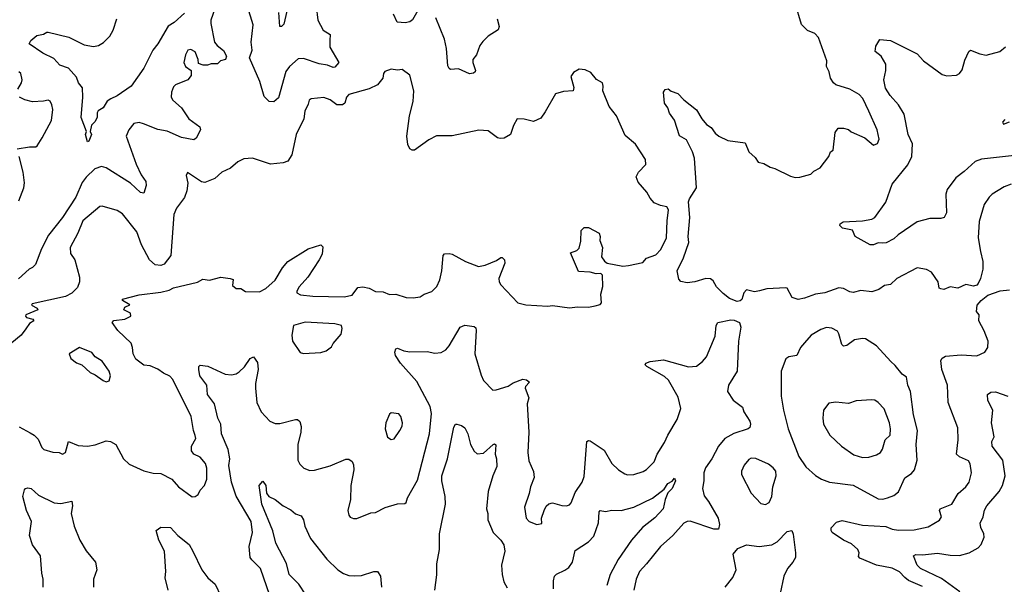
# Model space of a CAD drawing. Extents: x 1468344 to 1613994, y 525695 to 643861.
# Tile 136 of 256: x 1533133 to 1539421, y 547533 to 551139. Entities that reach past the tile are written whole.
import ezdxf

# ---------------------------------------------------------------- set-up
doc = ezdxf.new("R2010")
doc.units = 0

msp = doc.modelspace()

# ---------------------------------------------------------------- linework, layer by layer
at = {"layer": '0CON10XD'}
for points in [[(1535026.9, 551225), (1535035.7, 551135.7), (1535070.8, 551070.8), (1535115.7, 551045), (1535113.5, 551005), (1535114, 550964), (1535171.2, 550865), (1535146.2, 550835), (1535135, 550832.5), (1535098, 550848), (1535045, 550857.5), (1534945, 550890.4), (1534912, 550888), (1534855, 550839.1), (1534832.9, 550807.1), (1534785, 550640), (1534756.7, 550615), (1534725, 550616.9), (1534695, 550648.8), (1534665.6, 550745), (1534600.6, 550895), (1534616.9, 550945), (1534610.6, 550995), (1534624.5, 551105), (1534560, 551315)], [(1534869.5, 551325), (1534818.9, 551111.1), (1534805, 551096.2), (1534794.3, 551095), (1534787.5, 551185)], [(1534390.8, 551245), (1534353.5, 551135), (1534353.1, 551115), (1534377.5, 550995), (1534393, 550973), (1534435, 550942.5), (1534452.5, 550905), (1534447.5, 550885), (1534415, 550876.7), (1534395, 550857.5), (1534355, 550857.5), (1534331.7, 550848.3), (1534305, 550847.5), (1534275, 550860), (1534272.5, 550885), (1534253.9, 550933.9), (1534225, 550948), (1534207.5, 550945), (1534190.8, 550915), (1534181.2, 550865), (1534190.7, 550840.7), (1534227.5, 550815), (1534227, 550783), (1534206.1, 550753.9), (1534127.5, 550722.5), (1534115, 550710), (1534101.2, 550675), (1534100.8, 550645), (1534110, 550625), (1534165.5, 550575), (1534212.9, 550505), (1534282.5, 550455), (1534288, 550435), (1534258.8, 550381.2), (1534245, 550371.2), (1534165, 550385.5), (1534075, 550426.7), (1534015, 550438.2), (1533924.2, 550474.2), (1533895, 550481.5), (1533862, 550475), (1533828.6, 550435), (1533812.7, 550395), (1533876.9, 550216.9), (1533907.8, 550147.8), (1533937.8, 550105), (1533940.9, 550079.1), (1533925, 550030), (1533905, 550036.2), (1533840.6, 550095), (1533685, 550192), (1533655, 550201.8), (1533612.9, 550187.1), (1533557.3, 550132.7), (1533531.5, 550098.5), (1533492, 550005), (1533405, 549874.6), (1533316.7, 549763.3), (1533271.1, 549675), (1533234.4, 549575.6), (1533215, 549556), (1533194.1, 549545.9), (1533125, 549483.3)], [(1535675, 551197.5), (1535642.1, 551137.9), (1535625.3, 551124.7), (1535595, 551117.7), (1535543.2, 551123.2), (1535520.5, 551175)], [(1539465, 550088.5), (1539419.2, 550070.8), (1539344.3, 550025), (1539323.3, 550005), (1539292.2, 549957.8), (1539260.2, 549849.8), (1539253.5, 549745), (1539268.3, 549658.3), (1539284.2, 549595), (1539284.2, 549545), (1539268.8, 549485), (1539254, 549455), (1539245, 549444), (1539225, 549437.1), (1539175, 549447.8), (1539125, 549424.3), (1539075, 549432), (1539035, 549416.2), (1539015, 549419.2), (1539004.2, 549425), (1538998.8, 549465), (1538955.9, 549525.9), (1538925, 549542.5), (1538865, 549553.8), (1538735, 549486.2), (1538695, 549448.8), (1538655, 549441.2), (1538620, 549415), (1538575, 549401.4), (1538505, 549410), (1538455, 549397.5), (1538435, 549400.8), (1538395, 549422.5), (1538365, 549425.6), (1538275, 549394.4), (1538215.7, 549385.7), (1538145, 549359.5), (1538105, 549352.7), (1538065.8, 549365), (1538035, 549423.3), (1538025, 549426.2), (1537905, 549419.4), (1537858, 549408), (1537825, 549401.1), (1537775, 549413.8), (1537757.5, 549395), (1537745, 549351.9), (1537735, 549342.5), (1537715, 549338.9), (1537665, 549357.5), (1537625, 549390), (1537583.6, 549433.6), (1537561.7, 549471.7), (1537545, 549484), (1537515, 549486), (1537445, 549463.8), (1537395, 549458), (1537355, 549466.7), (1537342.3, 549482.3), (1537330.8, 549535), (1537372, 549618), (1537405.4, 549715), (1537402.5, 549755), (1537411.8, 549875), (1537404.3, 549975), (1537410.8, 549995), (1537454.4, 550065), (1537442, 550255), (1537430, 550295), (1537390.5, 550370.5), (1537346.4, 550396.4), (1537315, 550497.5), (1537281.7, 550541.7), (1537272.5, 550575), (1537251.2, 550605), (1537243.9, 550676.1), (1537255, 550692.5), (1537275, 550697.5), (1537293.3, 550683.3), (1537335, 550667.5), (1537375, 550626.7), (1537455, 550563.3), (1537490, 550505), (1537519.7, 550469.7), (1537549.7, 550449.7), (1537575, 550413.3), (1537597.5, 550395), (1537655, 550368), (1537765, 550352.5), (1537788.8, 550295), (1537829.5, 550259.5), (1537849.3, 550229.3), (1537885, 550221.2), (1537925, 550196.2), (1537955, 550188), (1538055, 550138.8), (1538085, 550132), (1538115, 550133.8), (1538185, 550153.3), (1538205, 550172.5), (1538245, 550192.5), (1538300, 550265), (1538310, 550295), (1538327.5, 550305), (1538340.7, 550419.3), (1538360, 550445), (1538395, 550446.7), (1538425, 550437.5), (1538443, 550423), (1538530, 550385), (1538585, 550336.7), (1538611.7, 550348.3), (1538621.2, 550375), (1538610, 550435), (1538555.6, 550555.6), (1538518.5, 550635), (1538495, 550661.9), (1538435, 550696), (1538345, 550723.8), (1538330, 550735), (1538310, 550765), (1538303.3, 550805), (1538285, 550840), (1538286.7, 550875), (1538235.4, 551025), (1538210.4, 551050.4), (1538165, 551069.4), (1538125, 551107.1), (1538086, 551245)], [(1534185, 551180), (1534118.5, 551121.5), (1534081.7, 551098.3), (1534015.8, 550984.2), (1533983.1, 550945), (1533925, 550828.6), (1533845.6, 550714.4), (1533755, 550652.5), (1533715, 550632.5), (1533692.3, 550617.7), (1533666.7, 550575), (1533634.2, 550555.8), (1533626.7, 550545), (1533628, 550515), (1533613.4, 550486.6), (1533591.4, 550465), (1533583.3, 550425), (1533590.6, 550405), (1533575, 550363.8), (1533565, 550358.8), (1533552.5, 550405), (1533560, 550425), (1533525.8, 550515), (1533536.5, 550645), (1533533.8, 550703.8), (1533509.2, 550735), (1533495, 550771.4), (1533445, 550828.6), (1533388.8, 550848.8), (1533350.5, 550890.5), (1533280, 550925), (1533192.5, 550985), (1533203.6, 551006.4), (1533241.7, 551038.3), (1533285, 551046.2), (1533305, 551060), (1533315, 551060), (1533447.4, 551027.4), (1533545, 550978.9), (1533605, 550966.7), (1533636.1, 550973.9), (1533667.4, 550992.6), (1533707.3, 551032.7), (1533729.1, 551070.9), (1533753.8, 551145)], [(1536181.2, 551145), (1536193.8, 551095), (1536188.8, 551075), (1536125, 551034), (1536089.7, 551000.3), (1536072, 550975), (1536050, 550915), (1536026.2, 550885), (1536025.8, 550865), (1536043.8, 550815), (1536042.5, 550805), (1536031.7, 550798.3), (1536005, 550794), (1535935, 550825.7), (1535885, 550821.2), (1535875, 550826.7), (1535866, 550845), (1535859.2, 550955), (1535845.4, 551015), (1535791.3, 551151.3)], [(1539505.9, 550274.1), (1539275, 550248.8), (1539235, 550232.2), (1539165, 550168.8), (1539110.8, 550129.2), (1539056.2, 550055), (1539047.9, 550025), (1539052, 549905), (1539036.7, 549875), (1539015, 549869.2), (1538945, 549870), (1538865, 549848.2), (1538744.2, 549765.8), (1538715, 549739.4), (1538665.5, 549714.5), (1538642.3, 549712.3), (1538615, 549713.8), (1538585, 549701.2), (1538565, 549701.2), (1538467.5, 549755), (1538452.5, 549795), (1538387.8, 549807.8), (1538370, 549825), (1538372.2, 549835), (1538392.1, 549847.9), (1538515, 549853.8), (1538574.1, 549865.9), (1538593.9, 549876.1), (1538665, 549973.3), (1538705, 550088.8), (1538805, 550212.5), (1538829.6, 550265), (1538834.4, 550345), (1538807.3, 550405), (1538780.5, 550535), (1538745.6, 550595), (1538691.4, 550655), (1538662.2, 550702.2), (1538651.4, 550755), (1538664.2, 550815), (1538663.8, 550855), (1538635.6, 550905.6), (1538596.2, 550935), (1538600.7, 550969.3), (1538625, 551012.5), (1538695, 551005.5), (1538865, 550921.4), (1538905.8, 550875), (1539025, 550788.6), (1539055, 550780.8), (1539115, 550784), (1539135, 550796.2), (1539152.1, 550817.9), (1539169.7, 550880.3), (1539194.3, 550935.7), (1539205, 550943.3), (1539265, 550920), (1539305, 550912), (1539392.5, 550935), (1539428.8, 550965)], [(1537137.9, 550037.9), (1537082.1, 550102.1), (1537069.4, 550135), (1537084.4, 550165), (1537131.1, 550215), (1537130, 550245), (1537065, 550344.3), (1536999.1, 550399.1), (1536944, 550525), (1536896.9, 550585), (1536856.2, 550685), (1536860, 550715), (1536855.7, 550735), (1536817.3, 550757.3), (1536780.5, 550800.5), (1536745, 550818.8), (1536705, 550823.3), (1536668.8, 550801.2), (1536652.9, 550775), (1536671.4, 550705), (1536666.7, 550685), (1536605, 550680.5), (1536553.8, 550665), (1536489.7, 550550.3), (1536460.3, 550509.7), (1536415, 550488), (1536355, 550503.3), (1536310, 550505), (1536286.1, 550463.9), (1536266.7, 550405), (1536227.3, 550382.7), (1536200.7, 550379.3), (1536185, 550383.8), (1536125, 550428), (1536065, 550433.8), (1535895, 550397.5), (1535795, 550397.5), (1535745, 550372.5), (1535655, 550306.2), (1535640, 550305), (1535625, 550313.3), (1535611.7, 550341.7), (1535604.4, 550395), (1535621.9, 550525), (1535645.7, 550615.7), (1535649.2, 550685), (1535623.6, 550783.6), (1535575, 550820), (1535545, 550816.7), (1535505, 550822.5), (1535465, 550807.5), (1535456.7, 550795), (1535451.2, 550765), (1535417.4, 550722.6), (1535365, 550696.7), (1535235, 550661.1), (1535218.9, 550645), (1535209.4, 550605), (1535194.7, 550595.3), (1535158.8, 550595), (1535115, 550627.8), (1535075, 550642.9), (1534995, 550633.8), (1534981.2, 550625), (1534975, 550600), (1534954.5, 550555), (1534948.1, 550505), (1534898.5, 550405), (1534870.4, 550275), (1534845, 550234.4), (1534815, 550224.4), (1534735, 550216.9), (1534620, 550255), (1534565, 550249.2), (1534525, 550232), (1534479.7, 550190.3), (1534423.8, 550165), (1534378.8, 550125), (1534315, 550100), (1534293, 550103), (1534205, 550162.5), (1534196.4, 550143.6), (1534206, 550095), (1534200.6, 550045), (1534186.1, 550003.9), (1534134.2, 549935), (1534117.5, 549895), (1534097.3, 549632.7), (1534055, 549576.7), (1534035, 549570), (1533997.5, 549572.5), (1533961.2, 549605), (1533911.1, 549701.1), (1533881.4, 549785), (1533789.1, 549899.1), (1533755, 549920), (1533658.3, 549948.3), (1533645, 549946.7), (1533535.7, 549855), (1533504.5, 549775.5), (1533454.4, 549685), (1533457.1, 549645), (1533485.6, 549605), (1533514.4, 549495), (1533513.8, 549465), (1533500.9, 549429.1), (1533465, 549392.9), (1533425, 549372), (1533212.5, 549325), (1533207.5, 549315), (1533245, 549296.7), (1533247.5, 549285), (1533172.5, 549255), (1533170, 549245), (1533177, 549237), (1533215.9, 549225.9), (1533222.5, 549215), (1533195, 549199.2), (1533172.5, 549165), (1533141.1, 549125), (1533083.1, 549075)], [(1533120.9, 550695), (1533144.4, 550735), (1533147.8, 550755), (1533139.2, 550795), (1533126.7, 550806.7)], [(1533116.4, 550313.6), (1533195, 550327.5), (1533235, 550326.7), (1533245, 550333.3), (1533276, 550384), (1533335.9, 550495.9), (1533344, 550565), (1533338.8, 550595), (1533327.9, 550617.9), (1533315, 550625.8), (1533285, 550617.5), (1533215, 550614.4), (1533165, 550626.4), (1533130.8, 550645)], [(1539425, 550501.4), (1539410, 550485), (1539415, 550470.8), (1539453.6, 550486.4)], [(1533127.3, 549982.7), (1533160, 550065), (1533163.6, 550096.4), (1533154.5, 550164.5), (1533130, 550265)], [(1533129.8, 548539.8), (1533200.3, 548500.3), (1533225.5, 548485.5), (1533250.3, 548460.3), (1533275, 548406.7), (1533286.7, 548395), (1533345, 548376), (1533384.1, 548374.1), (1533405, 548363.8), (1533425.6, 548374.4), (1533445, 548446.2), (1533505, 548419.4), (1533565, 548414.5), (1533615, 548423.3), (1533685, 548448.5), (1533713.3, 548445), (1533745.8, 548425), (1533796.2, 548335), (1533831.3, 548301.3), (1533925, 548258.1), (1533985, 548242.9), (1534035, 548240.6), (1534105, 548205.6), (1534146, 548155), (1534235, 548092.5), (1534252.5, 548095), (1534272.3, 548107.7), (1534286.2, 548135), (1534313.8, 548165), (1534328.1, 548205), (1534328.2, 548275), (1534319.4, 548305), (1534286, 548345), (1534245, 548364.4), (1534229.2, 548385), (1534230, 548415), (1534257.1, 548465), (1534254.1, 548484.1), (1534242.2, 548515), (1534228.5, 548605), (1534110.7, 548840.7), (1534091.5, 548861.5), (1534050.8, 548880.8), (1534015, 548907.8), (1533965, 548927.3), (1533925, 548932.3), (1533875, 548970), (1533856.8, 549005), (1533854.1, 549045), (1533843.8, 549073.8), (1533758.8, 549155), (1533722.5, 549205), (1533733, 549217), (1533805, 549226.2), (1533842.5, 549245), (1533840, 549265), (1533797.5, 549285), (1533805, 549302.5), (1533837, 549317), (1533790, 549345), (1533790, 549355), (1533895, 549382.5), (1534035, 549398.8), (1534087.5, 549412.5), (1534115, 549427.5), (1534268, 549462), (1534302.5, 549482.5), (1534345, 549476.2), (1534416.4, 549493.6), (1534476.1, 549486.1), (1534495, 549480), (1534491.2, 549441.2), (1534515, 549421.2), (1534545, 549422.5), (1534575, 549402), (1534665, 549400.5), (1534705, 549422.5), (1534765, 549476), (1534810.8, 549555), (1534845, 549594.3), (1534975, 549676.2), (1535055, 549700), (1535069.3, 549689.3), (1535065, 549642.5), (1535045.8, 549604.2), (1534972.5, 549495), (1534917.1, 549432.9), (1534902.2, 549405), (1534903.5, 549393.5), (1534925, 549382.5), (1535003.9, 549373.9), (1535205, 549369.7), (1535255, 549380), (1535291.7, 549428.3), (1535325, 549433.3), (1535365, 549424), (1535405, 549402.9), (1535455, 549400), (1535495, 549384.5), (1535535, 549386), (1535600, 549365), (1535645, 549361.8), (1535690.5, 549369.5), (1535715, 549386.7), (1535765, 549403.3), (1535796.2, 549435), (1535815, 549477.5), (1535829.4, 549535), (1535836.6, 549633.4), (1535846.7, 549643.3), (1535874.5, 549645.5), (1535895, 549641.8), (1535980.8, 549595), (1536063.2, 549563.2), (1536105, 549571.5), (1536178.5, 549601.5), (1536205, 549621.2), (1536215, 549620), (1536228, 549605), (1536231.2, 549585), (1536193.3, 549485), (1536194.2, 549465), (1536206, 549445), (1536315, 549331.1), (1536365, 549317.5), (1536505, 549309.5), (1536535, 549314.4), (1536645, 549298.1), (1536695, 549305.8), (1536765, 549302.5), (1536808.3, 549311.7), (1536839.5, 549320.5), (1536849.3, 549330.7), (1536843.3, 549385), (1536857.1, 549435), (1536855, 549507.5), (1536845, 549517.1), (1536815, 549515.5), (1536775, 549527.3), (1536701.8, 549531.8), (1536650.7, 549649.3), (1536690, 549665), (1536705, 549680), (1536716.7, 549725), (1536718.3, 549791.7), (1536738.3, 549811.7), (1536765, 549812.5), (1536832.5, 549775), (1536840, 549755), (1536838.3, 549728.3), (1536853.8, 549685), (1536847.5, 549625), (1536866.6, 549596.6), (1536883.8, 549583.8), (1536985, 549565.4), (1537021.8, 549568.2), (1537112, 549588), (1537135, 549616), (1537195, 549638.1), (1537228.1, 549671.9), (1537264.5, 549745), (1537267.3, 549855), (1537276.5, 549925), (1537265, 549944.2), (1537225, 549951.9), (1537185, 549970), (1537159.1, 549999.1), (1537137.9, 550037.9)], [(1538785, 547576.5), (1538752.2, 547612.2), (1538705, 547637.1), (1538603.8, 547655), (1538499.1, 547699.1), (1538490.6, 547710.6), (1538494.4, 547735), (1538485.6, 547755), (1538445, 547791.1), (1538394.8, 547814.8), (1538321.9, 547865), (1538314.2, 547875.8), (1538315.7, 547894.3), (1538350.3, 547929.7), (1538385, 547940.6), (1538515, 547911.8), (1538665, 547903.1), (1538705.3, 547885.3), (1538745, 547878.2), (1538845, 547881.2), (1538935, 547900), (1539007.6, 547942.4), (1539019.2, 547965), (1539007.5, 548005), (1539011.2, 548015), (1539086.7, 548045), (1539127, 548113), (1539176.2, 548155), (1539197.5, 548185), (1539210.6, 548245), (1539203.6, 548303.6), (1539191.7, 548321.7), (1539135, 548346.9), (1539116.7, 548365), (1539127.3, 548455), (1539123.4, 548533.4), (1539061.5, 548695), (1539057.7, 548805), (1539021.4, 548905), (1539016.6, 548963.4), (1539025, 548977.5), (1539045, 548989.5), (1539145, 548998.5), (1539245, 548991.8), (1539295.8, 549015), (1539316.7, 549045), (1539317.3, 549085), (1539292.6, 549152.6), (1539259.2, 549215), (1539261.2, 549255), (1539243.3, 549275), (1539247.5, 549315), (1539272.5, 549345), (1539315, 549378.8), (1539395, 549407.1), (1539455, 549413.1)], [(1534731.1, 547461.1), (1534671.4, 547635), (1534615, 547688.6), (1534605.5, 547705), (1534599.2, 547775), (1534620, 547865), (1534610.7, 547935), (1534515.8, 548095.8), (1534486.2, 548185), (1534469.1, 548290.9), (1534474.7, 548335), (1534464.2, 548394.2), (1534422.2, 548495), (1534417.3, 548555), (1534397.8, 548595), (1534375.7, 548685.7), (1534331.1, 548745), (1534327.5, 548805), (1534284, 548865), (1534276.7, 548905), (1534277.5, 548925), (1534285, 548932.5), (1534335, 548926.2), (1534445, 548875.7), (1534485, 548870.8), (1534515, 548877.5), (1534535, 548889.2), (1534567.8, 548922.2), (1534605, 548975.6), (1534626.1, 548986.1), (1534650.7, 548950.7), (1534655.6, 548905), (1534637.9, 548815), (1534638.8, 548785), (1534648.1, 548695), (1534675.6, 548635.6), (1534731.2, 548575), (1534765, 548559.2), (1534795, 548560), (1534895, 548586), (1534907.5, 548585), (1534922.3, 548572.3), (1534931.2, 548541.2), (1534928.1, 548505), (1534908.1, 548425), (1534909.2, 548325), (1534920.9, 548300.9), (1534946.7, 548275), (1534985, 548260), (1535015, 548262.5), (1535115, 548289.2), (1535215, 548332), (1535235, 548333.3), (1535255, 548317.5), (1535265.4, 548295.4), (1535266.3, 548263.7), (1535247.1, 548165), (1535244.4, 548075), (1535227.5, 548005), (1535234, 547975), (1535242.7, 547962.7), (1535265, 547953.3), (1535285, 547953.3), (1535375, 547990), (1535405, 547992), (1535465.9, 548024.1), (1535545, 548046.2), (1535591.7, 548048.3), (1535600, 548055), (1535610, 548085), (1535672.4, 548197.6), (1535750.3, 548495), (1535762, 548625), (1535755, 548669.2), (1535668.2, 548828.2), (1535565.5, 548945), (1535533.3, 548995), (1535528.1, 549015), (1535535, 549036.7), (1535545, 549041.2), (1535585, 549024.3), (1535625, 549017.1), (1535735, 549019.4), (1535785, 549010), (1535825, 549012.9), (1535855, 549031.4), (1535875, 549057.1), (1535945.6, 549175), (1535975, 549187.3), (1536035, 549178.5), (1536045, 549170), (1536048.1, 549155), (1536039.5, 549005), (1536079.1, 548869.1), (1536094.6, 548834.6), (1536155, 548773.8), (1536175, 548774.2), (1536251.5, 548798.5), (1536285, 548820.5), (1536345, 548843.6), (1536369.5, 548839.5), (1536389.4, 548825), (1536363.1, 548796.9), (1536360.5, 548785), (1536384.3, 548725), (1536374.5, 548685), (1536384.6, 548505), (1536377.8, 548375), (1536385, 548322.5), (1536414.2, 548254.2), (1536417.5, 548215), (1536394.2, 548155.8), (1536387, 548113), (1536356.2, 548025), (1536366.7, 547955), (1536386.7, 547935), (1536435, 547916), (1536467.7, 547922.3), (1536466.2, 547955), (1536481.2, 548005), (1536495, 548032.5), (1536512.3, 548047.7), (1536535, 548053.3), (1536595, 548036), (1536625, 548033.8), (1536645, 548041.2), (1536655, 548053.3), (1536681.1, 548118.9), (1536725, 548186.2), (1536738.6, 548221.4), (1536755.8, 548444.2), (1536765, 548451.2), (1536775, 548450), (1536865, 548390), (1536915, 548304.3), (1536956.2, 548265), (1536998.3, 548238.3), (1537015, 548232.5), (1537055, 548235.5), (1537115.4, 548254.6), (1537135, 548266.9), (1537185.6, 548315), (1537203.3, 548365), (1537251.2, 548438.8), (1537271.8, 548485), (1537331.1, 548585), (1537354.4, 548655), (1537337.3, 548727.3), (1537275.8, 548835.8), (1537250.2, 548860.2), (1537137.5, 548925), (1537127.5, 548935), (1537132.5, 548945), (1537160, 548955), (1537245, 548965.7), (1537405, 548921.4), (1537455, 548926), (1537493.8, 548956.2), (1537518.9, 548985), (1537575, 549117.5), (1537581.2, 549185), (1537591.2, 549205), (1537675, 549221.1), (1537695, 549220), (1537728.8, 549205), (1537738.8, 549175), (1537722.5, 549085), (1537715.8, 548895), (1537660.6, 548805), (1537652.2, 548765), (1537688.3, 548708.3), (1537749.2, 548665), (1537757.5, 548635), (1537795.8, 548575), (1537800.8, 548555), (1537796, 548535), (1537785, 548527.1), (1537692.7, 548497.3), (1537636.2, 548463.8), (1537595.6, 548415), (1537552.7, 548335), (1537513, 548277), (1537501.1, 548245), (1537502, 548195), (1537493.8, 548145), (1537505, 548098), (1537531.7, 548061.7), (1537594.4, 547955), (1537601.4, 547915), (1537596.7, 547885), (1537565, 547884.3), (1537415, 547935.4), (1537395, 547934.4), (1537375, 547924.4), (1537304.7, 547845.3), (1537225, 547775.7), (1537136.7, 547663.3), (1537090.6, 547615), (1537070, 547565), (1537054.4, 547495)], [(1534945, 549006.7), (1535055, 549013.3), (1535090, 549025), (1535125, 549050), (1535135, 549070), (1535185, 549130), (1535193, 549167), (1535187.5, 549185), (1535145, 549196.9), (1534955, 549206.9), (1534882, 549185), (1534871.4, 549125), (1534875.9, 549085.9), (1534924.1, 549014.1), (1534945, 549006.7)], [(1538645, 548076.7), (1538675, 548084.5), (1538715, 548099.4), (1538745.4, 548124.6), (1538785, 548214.2), (1538828.5, 548241.5), (1538848.2, 548265), (1538864.6, 548325), (1538858.2, 548425), (1538867.3, 548515), (1538841.1, 548615), (1538822.7, 548765), (1538804.5, 548805), (1538797.1, 548855), (1538768, 548875), (1538725, 548931.2), (1538695.6, 548955.6), (1538605.5, 549055.5), (1538535, 549100), (1538515, 549103.8), (1538465, 549094.4), (1538415, 549059.2), (1538395, 549054.2), (1538382.9, 549065), (1538365, 549133.3), (1538355, 549150), (1538319.3, 549169.3), (1538285, 549173.5), (1538248.6, 549161.4), (1538188, 549125), (1538144.2, 549075), (1538118.6, 549045), (1538095.6, 548994.4), (1538045, 548985.6), (1538026.5, 548973.5), (1537995.4, 548895), (1537995.3, 548735.3), (1538010, 548645), (1538039.6, 548525), (1538108.7, 548348.7), (1538153.9, 548283.9), (1538215, 548228.6), (1538253.8, 548203.8), (1538305, 548186.4), (1538455, 548166.1), (1538615, 548078.6), (1538645, 548076.7)], [(1533685, 548826.7), (1533705, 548832.5), (1533712, 548865), (1533705, 548893.3), (1533658.3, 548958.3), (1533615, 548986.7), (1533594.3, 549014.3), (1533515, 549045.6), (1533448.8, 549005), (1533460, 548975), (1533495, 548948), (1533530, 548935), (1533583.3, 548885), (1533615, 548870), (1533665, 548833.8), (1533685, 548826.7)], [(1539137.1, 547485), (1539019.3, 547569.3), (1538885.4, 547635), (1538865.5, 547655), (1538841.4, 547715), (1538856.7, 547723.3), (1538898, 547722), (1538995, 547732.2), (1539075, 547719.4), (1539135, 547716.9), (1539196.2, 547735), (1539253.6, 547766.4), (1539273.4, 547786.6), (1539291.4, 547835), (1539290.6, 547855), (1539271.5, 547895), (1539267, 547923), (1539285.7, 547965), (1539295, 548006.7), (1539310, 548035), (1539388.6, 548125), (1539408.6, 548165), (1539425.6, 548225), (1539411.9, 548325), (1539343.5, 548415), (1539341.1, 548445), (1539355.7, 548475), (1539339.5, 548565), (1539346.7, 548645), (1539315, 548707.5), (1539314.3, 548745.7), (1539335, 548760.8), (1539365, 548761.9), (1539442.5, 548735)], [(1538515, 548342.5), (1538555, 548344.3), (1538605, 548359.2), (1538630, 548375), (1538642.8, 548397.2), (1538659.2, 548455), (1538692.5, 548485), (1538694.4, 548525), (1538687.3, 548565), (1538653.4, 548653.4), (1538616.2, 548695), (1538595, 548708.1), (1538575, 548711.9), (1538475, 548705.8), (1538425, 548688.8), (1538345, 548695.7), (1538299.5, 548690.5), (1538266.2, 548645), (1538262, 548595), (1538265.8, 548555), (1538305.8, 548485), (1538381.2, 548415), (1538459.1, 548359.1), (1538515, 548342.5)], [(1535505, 548457.5), (1535525, 548462.5), (1535561.2, 548515), (1535575, 548542.5), (1535578, 548565), (1535566.7, 548605), (1535555, 548622.5), (1535505, 548627.5), (1535495, 548620), (1535471.2, 548565), (1535466.2, 548525), (1535482.3, 548472.3), (1535505, 548457.5)], [(1535784.4, 547495), (1535796.2, 547593.8), (1535797.5, 547665), (1535813.5, 547755), (1535813.8, 547855), (1535851.2, 548045), (1535850.8, 548095), (1535827.9, 548195), (1535828.2, 548225), (1535865.6, 548335), (1535905, 548537.5), (1535915, 548556.7), (1535925, 548556.7), (1535955, 548546.7), (1535975, 548532.5), (1535994.2, 548495), (1536011.9, 548425), (1536035, 548383.8), (1536055, 548366), (1536095, 548370), (1536156.7, 548425), (1536165, 548430), (1536173.9, 548423.9), (1536170, 548365), (1536177.9, 548335), (1536179.4, 548285), (1536154.6, 548225), (1536124.7, 548125), (1536114.6, 548015), (1536123.2, 547985), (1536122.5, 547945), (1536156.7, 547865), (1536205.7, 547815), (1536225.6, 547785), (1536230, 547745), (1536208.9, 547655), (1536213.5, 547595), (1536225, 547550), (1536245, 547511.2)], [(1537895, 548042), (1537918.8, 548055), (1537935.7, 548095), (1537942.9, 548155), (1537963.1, 548225), (1537961.4, 548255), (1537945, 548277.5), (1537915, 548300.6), (1537835, 548335.6), (1537805, 548338), (1537790.3, 548329.7), (1537760, 548295), (1537742.5, 548255), (1537742.5, 548235), (1537804, 548115), (1537865, 548049.2), (1537895, 548042)], [(1534960.3, 547465), (1534916.1, 547535), (1534852.9, 547595), (1534835.8, 547665.8), (1534767.5, 547795), (1534749.2, 547875), (1534679.5, 548045), (1534662.9, 548165), (1534685, 548191.2), (1534704.6, 548165), (1534708.6, 548115), (1534723, 548093), (1534765, 548073.8), (1534815, 548034), (1534865, 548008.8), (1534895, 547983.3), (1534930, 547970), (1534945.6, 547945.6), (1534953.6, 547903.6), (1534989.5, 547825), (1535095, 547694.3), (1535165, 547625.8), (1535201.7, 547601.7), (1535235, 547589.4), (1535273.6, 547586.4), (1535315, 547588.5), (1535395, 547615.8), (1535417.5, 547615), (1535438, 547585), (1535442.5, 547515)], [(1536542.9, 547505), (1536540.9, 547555), (1536547.5, 547585), (1536561.3, 547598.7), (1536615, 547622.5), (1536639.8, 547640.2), (1536663.3, 547675), (1536680.6, 547749.4), (1536766.3, 547803.7), (1536798.7, 547841.3), (1536829.2, 547925), (1536833.9, 547995), (1536840, 548005), (1536875, 547998.6), (1536915, 548006.9), (1536975, 548005.5), (1537055, 548025.6), (1537175, 548082.5), (1537248.2, 548141.8), (1537273, 548177), (1537298.7, 548191.3), (1537315, 548210), (1537321.1, 548195), (1537299.7, 548145), (1537272, 548118), (1537254.3, 548074.3), (1537241.9, 548015), (1537188.3, 547958.3), (1537109.5, 547895), (1537039.6, 547815), (1536955, 547692.2), (1536903.5, 547595), (1536882.5, 547525)], [(1533282, 547515), (1533282.3, 547565), (1533273.6, 547605), (1533265.4, 547715), (1533214.4, 547785), (1533195.4, 547845), (1533208.2, 547935), (1533177.1, 548005), (1533153.3, 548095), (1533163, 548137), (1533170, 548145), (1533185, 548148.8), (1533205, 548144), (1533252.2, 548102.2), (1533353.8, 548053.8), (1533395, 548050), (1533465, 548063.8), (1533469.6, 548035), (1533461.1, 547985), (1533480.9, 547905), (1533516.5, 547815), (1533557.3, 547747.3), (1533616.9, 547675), (1533625.6, 547625), (1533604.4, 547565), (1533603.5, 547515)], [(1534080.9, 547495), (1534061.1, 547575), (1534065.6, 547615), (1534057.7, 547745), (1534022.1, 547815), (1534004, 547876), (1534035, 547898.8), (1534095, 547896.7), (1534142, 547845), (1534215, 547786.9), (1534237.5, 547745), (1534296.9, 547625), (1534335, 547574.2), (1534380, 547535), (1534417.3, 547457.3)], [(1537637.5, 547515), (1537687, 547577), (1537708, 547625), (1537690, 547725), (1537718.7, 547761.3), (1537775, 547785.6), (1537855, 547775.6), (1537935.8, 547785.8), (1537971.4, 547805), (1538035, 547869.4), (1538065, 547876), (1538073.3, 547853.3), (1538088.5, 547735), (1538086.4, 547705), (1538071.1, 547675), (1538035.5, 547635), (1538012.2, 547585), (1537989.7, 547475)], [(1538899.4, 547519.4), (1538808.3, 547558.3), (1538785, 547576.5)]]:
    msp.add_lwpolyline(points, dxfattribs=at)

doc.saveas('drawing.dxf')
